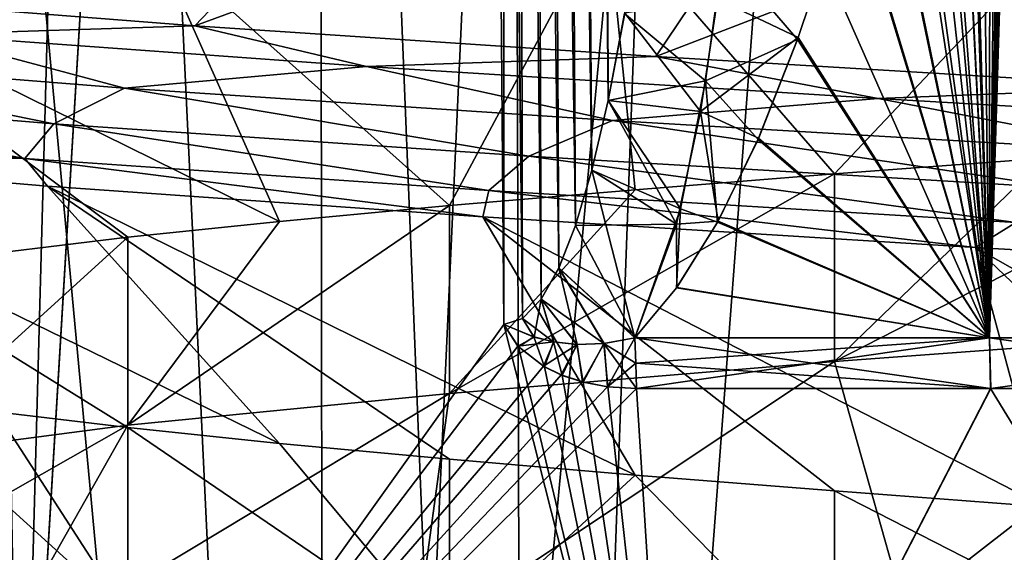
# Model space of a CAD drawing. Header units: millimetres. Extents: x -147 to 182, y -41 to 41.
# Tile 121 of 256: x -1.336 to -0.561, y 28.051 to 28.471. Entities that reach past the tile are written whole.
import ezdxf

# ---------------------------------------------------------------- set-up
doc = ezdxf.new("R2010")
doc.units = ezdxf.units.MM
doc.header["$LTSCALE"] = 51.403556
for name, color, linetype in [('157', 7, 'CONTINUOUS'), ('158', 7, 'CONTINUOUS'), ('159', 7, 'CONTINUOUS'), ('164', 7, 'CONTINUOUS'), ('166', 7, 'CONTINUOUS'), ('167', 7, 'CONTINUOUS'), ('168', 7, 'CONTINUOUS'), ('171', 7, 'CONTINUOUS'), ('172', 7, 'CONTINUOUS'), ('187', 7, 'CONTINUOUS'), ('188', 7, 'CONTINUOUS'), ('198', 7, 'CONTINUOUS'), ('203', 7, 'CONTINUOUS'), ('209', 7, 'CONTINUOUS'), ('219', 7, 'CONTINUOUS'), ('254', 7, 'CONTINUOUS'), ('257', 7, 'CONTINUOUS'), ('258', 7, 'CONTINUOUS'), ('261', 7, 'CONTINUOUS'), ('271', 7, 'CONTINUOUS'), ('278', 7, 'CONTINUOUS')]:
    doc.layers.add(name, color=color, linetype=linetype)

msp = doc.modelspace()

# ---------------------------------------------------------------- linework, layer by layer
at = {"layer": '157', "color": 7, "linetype": 'CONTINUOUS'}
for points in [[(-1.50476, 28.49, -1.25746), (-1.19809, 28.46578, -1.55245), (-0.99765, 28.67598, -1.25088), (-1.50476, 28.49, -1.25746)], [(-0.99765, 28.67598, -1.25088), (-1.19809, 28.46578, -1.55245), (-0.69426, 28.65098, -1.44153), (-0.99765, 28.67598, -1.25088)], [(-1.19809, 28.46578, -1.55245), (-0.83501, 28.44155, -1.77434), (-0.69426, 28.65098, -1.44153), (-1.19809, 28.46578, -1.55245)], [(-0.69426, 28.65098, -1.44153), (-0.83501, 28.44155, -1.77434), (-0.35607, 28.62598, -1.55988), (-0.69426, 28.65098, -1.44153)], [(-0.83501, 28.44155, -1.77434), (-0.43261, 28.41733, -1.91269), (-0.35607, 28.62598, -1.55988), (-0.83501, 28.44155, -1.77434)], [(-0.35599, 28.22598, 1.55989), (-0.63929, 28.00555, 1.85387), (-0.69421, 28.20097, 1.44155), (-0.35599, 28.22598, 1.55989)], [(-0.22435, 28.02978, 1.94812), (-0.63929, 28.00555, 1.85387), (-0.35599, 28.22598, 1.55989), (-0.22435, 28.02978, 1.94812)], [(-0.63929, 28.00555, 1.85387), (-1.02414, 27.98133, 1.67232), (-0.69421, 28.20097, 1.44155), (-0.63929, 28.00555, 1.85387)], [(-0.69421, 28.20097, 1.44155), (-1.02414, 27.98133, 1.67232), (-0.9976, 28.17597, 1.25092), (-0.69421, 28.20097, 1.44155)], [(-1.02414, 27.98133, 1.67232), (-1.36076, 27.95711, 1.41204), (-0.9976, 28.17597, 1.25092), (-1.02414, 27.98133, 1.67232)], [(-0.9976, 28.17597, 1.25092), (-1.36076, 27.95711, 1.41204), (-1.25093, 28.15097, 0.99759), (-0.9976, 28.17597, 1.25092)], [(-1.36076, 27.95711, 1.41204), (-1.63332, 27.93289, 1.08527), (-1.25093, 28.15097, 0.99759), (-1.36076, 27.95711, 1.41204)], [(-1.25093, 28.15097, 0.99759), (-1.63332, 27.93289, 1.08527), (-1.44155, 28.12597, 0.69421), (-1.25093, 28.15097, 0.99759)]]:
    msp.add_3dface(points, dxfattribs=at)
at = {"layer": '158', "color": 7, "linetype": 'CONTINUOUS'}
for points in [[(-0.4766, 28.5801, 1.9022), (-0.69426, 28.34902, 1.44153), (-0.87352, 28.55602, 1.7557), (-0.4766, 28.5801, 1.9022)], [(-0.52842, 28.36153, 1.51022), (-0.69426, 28.34902, 1.44153), (-0.4766, 28.5801, 1.9022), (-0.52842, 28.36153, 1.51022)], [(-0.87352, 28.55602, 1.7557), (-0.99765, 28.32402, 1.25088), (-1.22978, 28.53193, 1.52747), (-0.87352, 28.55602, 1.7557)], [(-0.85128, 28.33652, 1.35474), (-0.99765, 28.32402, 1.25088), (-0.87352, 28.55602, 1.7557), (-0.85128, 28.33652, 1.35474)], [(-0.69426, 28.34902, 1.44153), (-0.85128, 28.33652, 1.35474), (-0.87352, 28.55602, 1.7557), (-0.69426, 28.34902, 1.44153)], [(-1.22978, 28.53193, 1.52747), (-1.13136, 28.31153, 1.13138), (-1.52879, 28.50785, 1.22814), (-1.22978, 28.53193, 1.52747)], [(-0.99765, 28.32402, 1.25088), (-1.13136, 28.31153, 1.13138), (-1.22978, 28.53193, 1.52747), (-0.99765, 28.32402, 1.25088)], [(-1.25097, 28.29902, 0.99754), (-1.35476, 28.28653, 0.85125), (-1.52879, 28.50785, 1.22814), (-1.25097, 28.29902, 0.99754)], [(-1.13136, 28.31153, 1.13138), (-1.25097, 28.29902, 0.99754), (-1.52879, 28.50785, 1.22814), (-1.13136, 28.31153, 1.13138)], [(-1.25097, 28.14903, -0.99754), (-1.13136, 28.13653, -1.13138), (-1.59571, 28.36335, -1.13984), (-1.25097, 28.14903, -0.99754)], [(-1.59571, 28.36335, -1.13984), (-1.13136, 28.13653, -1.13138), (-1.31408, 28.33926, -1.45558), (-1.59571, 28.36335, -1.13984)], [(-1.35476, 28.16153, -0.85125), (-1.25097, 28.14903, -0.99754), (-1.59571, 28.36335, -1.13984), (-1.35476, 28.16153, -0.85125)], [(-0.99765, 28.12403, -1.25088), (-0.85128, 28.11153, -1.35474), (-1.31408, 28.33926, -1.45558), (-0.99765, 28.12403, -1.25088)], [(-1.31408, 28.33926, -1.45558), (-0.85128, 28.11153, -1.35474), (-0.97128, 28.31518, -1.70357), (-1.31408, 28.33926, -1.45558)], [(-1.13136, 28.13653, -1.13138), (-0.99765, 28.12403, -1.25088), (-1.31408, 28.33926, -1.45558), (-1.13136, 28.13653, -1.13138)], [(-0.69426, 28.09903, -1.44153), (-0.52842, 28.08652, -1.51022), (-0.97128, 28.31518, -1.70357), (-0.69426, 28.09903, -1.44153)], [(-0.97128, 28.31518, -1.70357), (-0.52842, 28.08652, -1.51022), (-0.58326, 28.2911, -1.87225), (-0.97128, 28.31518, -1.70357)], [(-0.85128, 28.11153, -1.35474), (-0.69426, 28.09903, -1.44153), (-0.97128, 28.31518, -1.70357), (-0.85128, 28.11153, -1.35474)], [(-0.35607, 28.07403, -1.55988), (-0.17918, 28.06153, -1.58994), (-0.58326, 28.2911, -1.87225), (-0.35607, 28.07403, -1.55988)], [(-0.58326, 28.2911, -1.87225), (-0.17918, 28.06153, -1.58994), (-0.1681, 28.26701, -1.95378), (-0.58326, 28.2911, -1.87225)], [(-0.52842, 28.08652, -1.51022), (-0.35607, 28.07403, -1.55988), (-0.58326, 28.2911, -1.87225), (-0.52842, 28.08652, -1.51022)]]:
    msp.add_3dface(points, dxfattribs=at)
at = {"layer": '159', "color": 7, "linetype": 'CONTINUOUS'}
for points in [[(-1.19809, 28.46578, -1.55245), (-1.50476, 28.49, -1.25746), (-1.41177, 28.45881, -1.39528), (-1.19809, 28.46578, -1.55245)], [(-1.06288, 28.43361, -1.67636), (-1.19809, 28.46578, -1.55245), (-1.41177, 28.45881, -1.39528), (-1.06288, 28.43361, -1.67636)], [(-0.83501, 28.44155, -1.77434), (-1.19809, 28.46578, -1.55245), (-1.06288, 28.43361, -1.67636), (-0.83501, 28.44155, -1.77434)], [(-1.25363, 28.4166, -1.55604), (-1.41177, 28.45881, -1.39528), (-1.57305, 28.44201, -1.23223), (-1.25363, 28.4166, -1.55604)], [(-1.06288, 28.43361, -1.67636), (-1.41177, 28.45881, -1.39528), (-1.25363, 28.4166, -1.55604), (-1.06288, 28.43361, -1.67636)], [(-1.30927, 28.38846, -1.5095), (-1.57305, 28.44201, -1.23223), (-1.61599, 28.41381, -1.1753), (-1.30927, 28.38846, -1.5095)], [(-1.25363, 28.4166, -1.55604), (-1.57305, 28.44201, -1.23223), (-1.30927, 28.38846, -1.5095), (-1.25363, 28.4166, -1.55604)], [(-0.65983, 28.40841, -1.87203), (-0.83501, 28.44155, -1.77434), (-1.06288, 28.43361, -1.67636), (-0.65983, 28.40841, -1.87203)], [(-0.43261, 28.41733, -1.91269), (-0.83501, 28.44155, -1.77434), (-0.65983, 28.40841, -1.87203), (-0.43261, 28.41733, -1.91269)], [(-0.86926, 28.39118, -1.79923), (-1.06288, 28.43361, -1.67636), (-1.25363, 28.4166, -1.55604), (-0.86926, 28.39118, -1.79923)], [(-0.65983, 28.40841, -1.87203), (-1.06288, 28.43361, -1.67636), (-0.86926, 28.39118, -1.79923), (-0.65983, 28.40841, -1.87203)], [(-0.93507, 28.36312, -1.7659), (-1.25363, 28.4166, -1.55604), (-1.30927, 28.38846, -1.5095), (-0.93507, 28.36312, -1.7659)], [(-0.86926, 28.39118, -1.79923), (-1.25363, 28.4166, -1.55604), (-0.93507, 28.36312, -1.7659), (-0.86926, 28.39118, -1.79923)], [(-0.22317, 28.38321, -1.97233), (-0.43261, 28.41733, -1.91269), (-0.65983, 28.40841, -1.87203), (-0.22317, 28.38321, -1.97233)], [(-1.33214, 28.36123, -1.47141), (-1.61599, 28.41381, -1.1753), (-1.62928, 28.38654, -1.13362), (-1.33214, 28.36123, -1.47141)], [(-1.30927, 28.38846, -1.5095), (-1.61599, 28.41381, -1.1753), (-1.33214, 28.36123, -1.47141), (-1.30927, 28.38846, -1.5095)], [(-0.43986, 28.36577, -1.9492), (-0.65983, 28.40841, -1.87203), (-0.86926, 28.39118, -1.79923), (-0.43986, 28.36577, -1.9492)], [(-0.22317, 28.38321, -1.97233), (-0.65983, 28.40841, -1.87203), (-0.43986, 28.36577, -1.9492), (-0.22317, 28.38321, -1.97233)], [(-1.59571, 28.36335, -1.13984), (-1.33214, 28.36123, -1.47141), (-1.62928, 28.38654, -1.13362), (-1.59571, 28.36335, -1.13984)], [(-0.96657, 28.33593, -1.73361), (-1.30927, 28.38846, -1.5095), (-1.33214, 28.36123, -1.47141), (-0.96657, 28.33593, -1.73361)], [(-0.93507, 28.36312, -1.7659), (-1.30927, 28.38846, -1.5095), (-0.96657, 28.33593, -1.73361), (-0.93507, 28.36312, -1.7659)], [(-0.51268, 28.33777, -1.9313), (-0.86926, 28.39118, -1.79923), (-0.93507, 28.36312, -1.7659), (-0.51268, 28.33777, -1.9313)], [(-0.43986, 28.36577, -1.9492), (-0.86926, 28.39118, -1.79923), (-0.51268, 28.33777, -1.9313), (-0.43986, 28.36577, -1.9492)], [(-1.59571, 28.36335, -1.13984), (-1.31408, 28.33926, -1.45558), (-1.33214, 28.36123, -1.47141), (-1.59571, 28.36335, -1.13984)], [(-0.55135, 28.31062, -1.90674), (-0.93507, 28.36312, -1.7659), (-0.96657, 28.33593, -1.73361), (-0.55135, 28.31062, -1.90674)], [(-0.51268, 28.33777, -1.9313), (-0.93507, 28.36312, -1.7659), (-0.55135, 28.31062, -1.90674), (-0.51268, 28.33777, -1.9313)], [(-1.31408, 28.33926, -1.45558), (-0.97128, 28.31518, -1.70357), (-1.33214, 28.36123, -1.47141), (-1.31408, 28.33926, -1.45558)], [(-0.97128, 28.31518, -1.70357), (-0.96657, 28.33593, -1.73361), (-1.33214, 28.36123, -1.47141), (-0.97128, 28.31518, -1.70357)], [(-0.97128, 28.31518, -1.70357), (-0.58326, 28.2911, -1.87225), (-0.96657, 28.33593, -1.73361), (-0.97128, 28.31518, -1.70357)], [(-0.58326, 28.2911, -1.87225), (-0.55135, 28.31062, -1.90674), (-0.96657, 28.33593, -1.73361), (-0.58326, 28.2911, -1.87225)], [(-0.58326, 28.2911, -1.87225), (-0.1681, 28.26701, -1.95378), (-0.55135, 28.31062, -1.90674), (-0.58326, 28.2911, -1.87225)]]:
    msp.add_3dface(points, dxfattribs=at)
at = {"layer": '164', "color": 7, "linetype": 'CONTINUOUS'}
for points in [[(0, 38.56237, -5.20259), (-0.28738, 28.2197, -2.99041), (-0.5733, 38.56237, -5.17091), (0, 38.56237, -5.20259)], [(-0.5733, 38.56237, -5.17091), (-0.28738, 28.2197, -2.99041), (-0.54072, 34.30887, -4.26433), (-0.5733, 38.56237, -5.17091)], [(-0.28738, 28.2197, -2.99041), (-0.57212, 28.2197, -2.94921), (-0.52202, 29.86658, -3.31337), (-0.28738, 28.2197, -2.99041)], [(-0.52202, 29.86658, -3.31337), (-0.57212, 28.2197, -2.94921), (-0.52552, 29.7866, -3.29561), (-0.52202, 29.86658, -3.31337)], [(-0.52552, 29.7866, -3.29561), (-0.57212, 28.2197, -2.94921), (-0.53113, 29.67949, -3.27164), (-0.52552, 29.7866, -3.29561)], [(-0.53113, 29.67949, -3.27164), (-0.57212, 28.2197, -2.94921), (-0.53331, 29.6431, -3.26345), (-0.53113, 29.67949, -3.27164)], [(-0.53331, 29.6431, -3.26345), (-0.57212, 28.2197, -2.94921), (-0.53757, 29.57804, -3.24874), (-0.53331, 29.6431, -3.26345)], [(-0.53757, 29.57804, -3.24874), (-0.57212, 28.2197, -2.94921), (-0.54467, 29.48178, -3.2268), (-0.53757, 29.57804, -3.24874)], [(-0.54467, 29.48178, -3.2268), (-0.57212, 28.2197, -2.94921), (-0.55242, 29.39063, -3.20583), (-0.54467, 29.48178, -3.2268)], [(-0.55242, 29.39063, -3.20583), (-0.57212, 28.2197, -2.94921), (-0.56071, 29.30419, -3.18574), (-0.55242, 29.39063, -3.20583)], [(-0.56071, 29.30419, -3.18574), (-0.57212, 28.2197, -2.94921), (-0.57177, 29.20257, -3.16182), (-0.56071, 29.30419, -3.18574)], [(-0.57177, 29.20257, -3.16182), (-0.57212, 28.2197, -2.94921), (-0.5835, 29.1077, -3.13917), (-0.57177, 29.20257, -3.16182)], [(-0.5835, 29.1077, -3.13917), (-0.57212, 28.2197, -2.94921), (-0.5958, 29.01909, -3.11769), (-0.5835, 29.1077, -3.13917)], [(-0.5958, 29.01909, -3.11769), (-0.57212, 28.2197, -2.94921), (-0.59909, 28.99703, -3.11228), (-0.5958, 29.01909, -3.11769)], [(-0.59909, 28.99703, -3.11228), (-0.57212, 28.2197, -2.94921), (-0.60861, 28.93647, -3.09731), (-0.59909, 28.99703, -3.11228)], [(-0.60861, 28.93647, -3.09731), (-0.57212, 28.2197, -2.94921), (-0.62637, 28.83504, -3.07177), (-0.60861, 28.93647, -3.09731)], [(-0.62637, 28.83504, -3.07177), (-0.57212, 28.2197, -2.94921), (-0.64479, 28.7429, -3.04794), (-0.62637, 28.83504, -3.07177)], [(-0.64479, 28.7429, -3.04794), (-0.57212, 28.2197, -2.94921), (-0.66378, 28.65938, -3.02569), (-0.64479, 28.7429, -3.04794)], [(-0.66378, 28.65938, -3.02569), (-0.57212, 28.2197, -2.94921), (-0.68326, 28.58391, -3.0049), (-0.66378, 28.65938, -3.02569)], [(-0.68326, 28.58391, -3.0049), (-0.57212, 28.2197, -2.94921), (-0.70308, 28.51623, -2.98555), (-0.68326, 28.58391, -3.0049)], [(-0.70308, 28.51623, -2.98555), (-0.57212, 28.2197, -2.94921), (-0.72345, 28.45507, -2.9673), (-0.70308, 28.51623, -2.98555)], [(-0.72345, 28.45507, -2.9673), (-0.57212, 28.2197, -2.94921), (-0.75454, 28.37613, -2.94223), (-0.72345, 28.45507, -2.9673)], [(-0.75454, 28.37613, -2.94223), (-0.57212, 28.2197, -2.94921), (-0.78635, 28.31106, -2.91956), (-0.75454, 28.37613, -2.94223)], [(-0.78635, 28.31106, -2.91956), (-0.57212, 28.2197, -2.94921), (-0.81879, 28.25909, -2.89915), (-0.78635, 28.31106, -2.91956)], [(-0.81879, 28.25909, -2.89915), (-0.57212, 28.2197, -2.94921), (-0.85162, 28.2197, -2.88095), (-0.81879, 28.25909, -2.89915)]]:
    msp.add_3dface(points, dxfattribs=at)
at = {"layer": '166', "color": 7, "linetype": 'CONTINUOUS'}
for points in [[(-0.28738, 28.2197, 2.99041), (0, 28.2197, 3.00419), (-0.5733, 38.56237, 5.17091), (-0.28738, 28.2197, 2.99041)], [(-0.5733, 38.56237, 5.17091), (0, 28.2197, 3.00419), (0, 38.56237, 5.20259), (-0.5733, 38.56237, 5.17091)], [(-0.54076, 34.31452, 4.26554), (-0.28738, 28.2197, 2.99041), (-0.5733, 38.56237, 5.17091), (-0.54076, 34.31452, 4.26554)], [(-0.56915, 29.22554, 3.16725), (-0.28738, 28.2197, 2.99041), (-0.56039, 29.3073, 3.18646), (-0.56915, 29.22554, 3.16725)], [(-0.57833, 29.14801, 3.14884), (-0.28738, 28.2197, 2.99041), (-0.56915, 29.22554, 3.16725), (-0.57833, 29.14801, 3.14884)], [(-0.58792, 29.07468, 3.1312), (-0.28738, 28.2197, 2.99041), (-0.57833, 29.14801, 3.14884), (-0.58792, 29.07468, 3.1312)], [(-0.59785, 29.00519, 3.11428), (-0.28738, 28.2197, 2.99041), (-0.58792, 29.07468, 3.1312), (-0.59785, 29.00519, 3.11428)], [(-0.59906, 28.99715, 3.11231), (-0.28738, 28.2197, 2.99041), (-0.59785, 29.00519, 3.11428), (-0.59906, 28.99715, 3.11231)], [(-0.60812, 28.93954, 3.09807), (-0.57213, 28.2197, 2.94921), (-0.59906, 28.99715, 3.11231), (-0.60812, 28.93954, 3.09807)], [(-0.57213, 28.2197, 2.94921), (-0.28738, 28.2197, 2.99041), (-0.59906, 28.99715, 3.11231), (-0.57213, 28.2197, 2.94921)], [(-0.62133, 28.86241, 3.07873), (-0.57213, 28.2197, 2.94921), (-0.60812, 28.93954, 3.09807), (-0.62133, 28.86241, 3.07873)], [(-0.63495, 28.79062, 3.06037), (-0.57213, 28.2197, 2.94921), (-0.62133, 28.86241, 3.07873), (-0.63495, 28.79062, 3.06037)], [(-0.64892, 28.72384, 3.04292), (-0.57213, 28.2197, 2.94921), (-0.63495, 28.79062, 3.06037), (-0.64892, 28.72384, 3.04292)], [(-0.66319, 28.66178, 3.02634), (-0.57213, 28.2197, 2.94921), (-0.64892, 28.72384, 3.04292), (-0.66319, 28.66178, 3.02634)], [(-0.68266, 28.58606, 3.00551), (-0.57213, 28.2197, 2.94921), (-0.66319, 28.66178, 3.02634), (-0.68266, 28.58606, 3.00551)], [(-0.70308, 28.5162, 2.98554), (-0.57213, 28.2197, 2.94921), (-0.68266, 28.58606, 3.00551), (-0.70308, 28.5162, 2.98554)], [(-0.72288, 28.45668, 2.96779), (-0.57213, 28.2197, 2.94921), (-0.70308, 28.5162, 2.98554), (-0.72288, 28.45668, 2.96779)], [(-0.75404, 28.37726, 2.9426), (-0.57213, 28.2197, 2.94921), (-0.72288, 28.45668, 2.96779), (-0.75404, 28.37726, 2.9426)], [(-0.78596, 28.31176, 2.91982), (-0.57213, 28.2197, 2.94921), (-0.75404, 28.37726, 2.9426), (-0.78596, 28.31176, 2.91982)], [(-0.81857, 28.2594, 2.89928), (-0.57213, 28.2197, 2.94921), (-0.78596, 28.31176, 2.91982), (-0.81857, 28.2594, 2.89928)], [(-0.85162, 28.2197, 2.88095), (-0.57213, 28.2197, 2.94921), (-0.81857, 28.2594, 2.89928), (-0.85162, 28.2197, 2.88095)]]:
    msp.add_3dface(points, dxfattribs=at)
at = {"layer": '167', "color": 7, "linetype": 'CONTINUOUS'}
for points in [[(-0.9382, 26.09738, 5.92357), (-1.8533, 26.09738, 5.70387), (-0.96932, 38.50262, 5.80883), (-0.9382, 26.09738, 5.92357)], [(-0.96932, 38.50262, 5.80883), (-1.8533, 26.09738, 5.70387), (-1.4457, 38.50262, 5.70894), (-0.96932, 38.50262, 5.80883)], [(-0.48632, 38.50262, 5.86903), (-0.9382, 26.09738, 5.92357), (-0.96932, 38.50262, 5.80883), (-0.48632, 38.50262, 5.86903)], [(0, 26.09738, 5.9974), (-0.9382, 26.09738, 5.92357), (0, 38.50262, 5.88915), (0, 26.09738, 5.9974)], [(0, 38.50262, 5.88915), (-0.9382, 26.09738, 5.92357), (-0.48632, 38.50262, 5.86903), (0, 38.50262, 5.88915)]]:
    msp.add_3dface(points, dxfattribs=at)
at = {"layer": '168', "color": 7, "linetype": 'CONTINUOUS'}
for points in [[(-1.8533, 26.09738, -5.70387), (-0.9382, 26.09738, -5.92357), (-1.4457, 38.50262, -5.70894), (-1.8533, 26.09738, -5.70387)], [(-1.4457, 38.50262, -5.70894), (-0.9382, 26.09738, -5.92357), (-0.96932, 38.50262, -5.80883), (-1.4457, 38.50262, -5.70894)], [(-0.96932, 38.50262, -5.80883), (-0.9382, 26.09738, -5.92357), (-0.48632, 38.50262, -5.86903), (-0.96932, 38.50262, -5.80883)], [(-0.9382, 26.09738, -5.92357), (0, 26.09738, -5.9974), (-0.48632, 38.50262, -5.86903), (-0.9382, 26.09738, -5.92357)]]:
    msp.add_3dface(points, dxfattribs=at)
at = {"layer": '171', "color": 7, "linetype": 'CONTINUOUS'}
for points in [[(-1.65898, 38.00262, 6.91014), (-2.19603, 38.00262, 6.75867), (-1.09545, 26.09738, 6.91638), (-1.65898, 38.00262, 6.91014)], [(-1.09545, 26.09738, 6.91638), (-2.19603, 38.00262, 6.75867), (-2.16392, 26.09738, 6.65986), (-1.09545, 26.09738, 6.91638)], [(-1.1117, 38.00262, 7.019), (-1.65898, 38.00262, 6.91014), (-1.09545, 26.09738, 6.91638), (-1.1117, 38.00262, 7.019)], [(-0.55757, 38.00262, 7.08458), (-1.1117, 38.00262, 7.019), (0, 26.09738, 7.0026), (-0.55757, 38.00262, 7.08458)], [(0, 26.09738, 7.0026), (-1.1117, 38.00262, 7.019), (-1.09545, 26.09738, 6.91638), (0, 26.09738, 7.0026)]]:
    msp.add_3dface(points, dxfattribs=at)
at = {"layer": '172', "color": 7, "linetype": 'CONTINUOUS'}
for points in [[(-1.65898, 38.00262, -6.91014), (-1.1117, 38.00262, -7.019), (-2.16392, 26.09738, -6.65986), (-1.65898, 38.00262, -6.91014)], [(-2.16392, 26.09738, -6.65986), (-1.1117, 38.00262, -7.019), (-1.09545, 26.09738, -6.91638), (-2.16392, 26.09738, -6.65986)], [(-1.1117, 38.00262, -7.019), (-0.55757, 38.00262, -7.08458), (-1.09545, 26.09738, -6.91638), (-1.1117, 38.00262, -7.019)], [(-0.55757, 38.00262, -7.08458), (0, 38.00262, -7.10649), (-1.09545, 26.09738, -6.91638), (-0.55757, 38.00262, -7.08458)], [(-1.09545, 26.09738, -6.91638), (0, 38.00262, -7.10649), (0, 26.09738, -7.0026), (-1.09545, 26.09738, -6.91638)]]:
    msp.add_3dface(points, dxfattribs=at)
at = {"layer": '187', "color": 7, "linetype": 'CONTINUOUS'}
for points in [[(-1.80526, 27.69738, 2.39055), (-1.33526, 27.69738, 2.68156), (-1.53512, 38.50262, 2.68159), (-1.80526, 27.69738, 2.39055)], [(-1.53512, 38.50262, 2.68159), (-1.33526, 27.69738, 2.68156), (-1.03902, 38.50262, 2.90998), (-1.53512, 38.50262, 2.68159)], [(-1.03902, 38.50262, 2.90998), (-1.33526, 27.69738, 2.68156), (-0.99663, 33.33722, 2.8771), (-1.03902, 38.50262, 2.90998)], [(-0.99663, 33.33722, 2.8771), (-1.33526, 27.69738, 2.68156), (-0.95479, 28.23021, 2.84429), (-0.99663, 33.33722, 2.8771)], [(-1.33526, 27.69738, 2.68156), (-0.81979, 27.69738, 2.88126), (-0.95479, 28.23021, 2.84429), (-1.33526, 27.69738, 2.68156)], [(-0.95479, 28.23021, 2.84429), (-0.81979, 27.69738, 2.88126), (-0.94328, 28.21264, 2.84796), (-0.95479, 28.23021, 2.84429)], [(-0.94328, 28.21264, 2.84796), (-0.81979, 27.69738, 2.88126), (-0.92283, 28.19685, 2.85451), (-0.94328, 28.21264, 2.84796)], [(-0.92283, 28.19685, 2.85451), (-0.81979, 27.69738, 2.88126), (-0.90887, 28.19017, 2.85892), (-0.92283, 28.19685, 2.85451)], [(-0.90887, 28.19017, 2.85892), (-0.81979, 27.69738, 2.88126), (-0.89223, 28.1848, 2.86411), (-0.90887, 28.19017, 2.85892)], [(-0.89223, 28.1848, 2.86411), (-0.81979, 27.69738, 2.88126), (-0.87278, 28.18119, 2.87007), (-0.89223, 28.1848, 2.86411)], [(-0.87278, 28.18119, 2.87007), (-0.81979, 27.69738, 2.88126), (-0.85039, 28.17986, 2.87677), (-0.87278, 28.18119, 2.87007)], [(-0.85039, 28.17986, 2.87677), (-0.81979, 27.69738, 2.88126), (-0.5713, 28.17986, 2.94492), (-0.85039, 28.17986, 2.87677)], [(-0.81979, 27.69738, 2.88126), (-0.2764, 27.69738, 2.98283), (-0.5713, 28.17986, 2.94492), (-0.81979, 27.69738, 2.88126)], [(-0.5713, 28.17986, 2.94492), (-0.2764, 27.69738, 2.98283), (-0.28696, 28.17986, 2.98607), (-0.5713, 28.17986, 2.94492)]]:
    msp.add_3dface(points, dxfattribs=at)
at = {"layer": '188', "color": 7, "linetype": 'CONTINUOUS'}
for points in [[(-1.33526, 27.69738, -2.68156), (-1.80526, 27.69738, -2.39055), (-1.53512, 38.50262, -2.68159), (-1.33526, 27.69738, -2.68156)], [(-1.03902, 38.50262, -2.90998), (-1.33526, 27.69738, -2.68156), (-1.53512, 38.50262, -2.68159), (-1.03902, 38.50262, -2.90998)], [(-0.99663, 33.33724, -2.8771), (-1.33526, 27.69738, -2.68156), (-1.03902, 38.50262, -2.90998), (-0.99663, 33.33724, -2.8771)], [(-0.95479, 28.23021, -2.84429), (-1.33526, 27.69738, -2.68156), (-0.99663, 33.33724, -2.8771), (-0.95479, 28.23021, -2.84429)], [(-0.94385, 28.21326, -2.84778), (-1.33526, 27.69738, -2.68156), (-0.95479, 28.23021, -2.84429), (-0.94385, 28.21326, -2.84778)], [(-0.9236, 28.19729, -2.85426), (-1.33526, 27.69738, -2.68156), (-0.94385, 28.21326, -2.84778), (-0.9236, 28.19729, -2.85426)], [(-0.90964, 28.19048, -2.85868), (-1.33526, 27.69738, -2.68156), (-0.9236, 28.19729, -2.85426), (-0.90964, 28.19048, -2.85868)], [(-0.89291, 28.18496, -2.8639), (-1.33526, 27.69738, -2.68156), (-0.90964, 28.19048, -2.85868), (-0.89291, 28.18496, -2.8639)], [(-0.87321, 28.18123, -2.86994), (-1.33526, 27.69738, -2.68156), (-0.89291, 28.18496, -2.8639), (-0.87321, 28.18123, -2.86994)], [(-0.85038, 28.17986, -2.87677), (-1.33526, 27.69738, -2.68156), (-0.87321, 28.18123, -2.86994), (-0.85038, 28.17986, -2.87677)], [(-0.81979, 27.69738, -2.88126), (-1.33526, 27.69738, -2.68156), (-0.85038, 28.17986, -2.87677), (-0.81979, 27.69738, -2.88126)], [(-0.57129, 28.17986, -2.94492), (-0.81979, 27.69738, -2.88126), (-0.85038, 28.17986, -2.87677), (-0.57129, 28.17986, -2.94492)], [(-0.2764, 27.69738, -2.98283), (-0.81979, 27.69738, -2.88126), (-0.28696, 28.17986, -2.98607), (-0.2764, 27.69738, -2.98283)], [(-0.28696, 28.17986, -2.98607), (-0.81979, 27.69738, -2.88126), (-0.57129, 28.17986, -2.94492), (-0.28696, 28.17986, -2.98607)]]:
    msp.add_3dface(points, dxfattribs=at)
at = {"layer": '198', "color": 7, "linetype": 'CONTINUOUS'}
for points in [[(-0.95479, 28.23021, -2.84429), (-0.99663, 33.33724, -2.8771), (-0.95837, 38.50305, -2.95367), (-0.95479, 28.23021, -2.84429)], [(-0.95837, 38.50305, -2.95367), (-0.89464, 38.5032, -3.01976), (-0.87256, 28.4068, -2.88922), (-0.95837, 38.50305, -2.95367)], [(-0.95479, 28.23021, -2.84429), (-0.95837, 38.50305, -2.95367), (-0.9401, 28.23503, -2.84969), (-0.95479, 28.23021, -2.84429)], [(-0.9401, 28.23503, -2.84969), (-0.95837, 38.50305, -2.95367), (-0.92528, 28.25036, -2.85617), (-0.9401, 28.23503, -2.84969)], [(-0.92528, 28.25036, -2.85617), (-0.95837, 38.50305, -2.95367), (-0.91149, 28.2749, -2.8632), (-0.92528, 28.25036, -2.85617)], [(-0.91149, 28.2749, -2.8632), (-0.95837, 38.50305, -2.95367), (-0.89833, 28.30843, -2.8709), (-0.91149, 28.2749, -2.8632)], [(-0.89833, 28.30843, -2.8709), (-0.95837, 38.50305, -2.95367), (-0.88543, 28.35185, -2.87949), (-0.89833, 28.30843, -2.8709)], [(-0.88543, 28.35185, -2.87949), (-0.95837, 38.50305, -2.95367), (-0.87256, 28.4068, -2.88922), (-0.88543, 28.35185, -2.87949)], [(-0.87256, 28.4068, -2.88922), (-0.89464, 38.5032, -3.01976), (-0.85962, 28.47549, -2.90037), (-0.87256, 28.4068, -2.88922)]]:
    msp.add_3dface(points, dxfattribs=at)
at = {"layer": '203', "color": 7, "linetype": 'CONTINUOUS'}
for points in [[(-0.95852, 38.50305, 2.95356), (-1.03902, 38.50262, 2.90998), (-0.88541, 28.35192, 2.87951), (-0.95852, 38.50305, 2.95356)], [(-1.03902, 38.50262, 2.90998), (-0.99663, 33.33722, 2.8771), (-0.94017, 28.23498, 2.84966), (-1.03902, 38.50262, 2.90998)], [(-0.88541, 28.35192, 2.87951), (-1.03902, 38.50262, 2.90998), (-0.89834, 28.30839, 2.87089), (-0.88541, 28.35192, 2.87951)], [(-0.89834, 28.30839, 2.87089), (-1.03902, 38.50262, 2.90998), (-0.91154, 28.2748, 2.86317), (-0.89834, 28.30839, 2.87089)], [(-0.91154, 28.2748, 2.86317), (-1.03902, 38.50262, 2.90998), (-0.92536, 28.25024, 2.85613), (-0.91154, 28.2748, 2.86317)], [(-0.92536, 28.25024, 2.85613), (-1.03902, 38.50262, 2.90998), (-0.94017, 28.23498, 2.84966), (-0.92536, 28.25024, 2.85613)], [(-0.85957, 28.47578, 2.90041), (-0.95852, 38.50305, 2.95356), (-0.87253, 28.40698, 2.88925), (-0.85957, 28.47578, 2.90041)], [(-0.87253, 28.40698, 2.88925), (-0.95852, 38.50305, 2.95356), (-0.88541, 28.35192, 2.87951), (-0.87253, 28.40698, 2.88925)], [(-0.99663, 33.33722, 2.8771), (-0.95479, 28.23021, 2.84429), (-0.94017, 28.23498, 2.84966), (-0.99663, 33.33722, 2.8771)]]:
    msp.add_3dface(points, dxfattribs=at)
at = {"layer": '209', "color": 7, "linetype": 'CONTINUOUS'}
for points in [[(-0.72288, 28.45668, 2.96779), (-0.70308, 28.5162, 2.98554), (-0.7865, 28.48698, 2.94967), (-0.72288, 28.45668, 2.96779)], [(-0.7865, 28.48698, 2.94967), (-0.85957, 28.47578, 2.90041), (-0.79985, 28.3981, 2.93073), (-0.7865, 28.48698, 2.94967)], [(-0.72288, 28.45668, 2.96779), (-0.7865, 28.48698, 2.94967), (-0.79985, 28.3981, 2.93073), (-0.72288, 28.45668, 2.96779)], [(-0.85957, 28.47578, 2.90041), (-0.87253, 28.40698, 2.88925), (-0.79985, 28.3981, 2.93073), (-0.85957, 28.47578, 2.90041)], [(-0.75404, 28.37726, 2.9426), (-0.72288, 28.45668, 2.96779), (-0.79985, 28.3981, 2.93073), (-0.75404, 28.37726, 2.9426)], [(-0.87253, 28.40698, 2.88925), (-0.88541, 28.35192, 2.87951), (-0.81873, 28.30927, 2.909), (-0.87253, 28.40698, 2.88925)], [(-0.79985, 28.3981, 2.93073), (-0.87253, 28.40698, 2.88925), (-0.81873, 28.30927, 2.909), (-0.79985, 28.3981, 2.93073)], [(-0.78596, 28.31176, 2.91982), (-0.79985, 28.3981, 2.93073), (-0.81873, 28.30927, 2.909), (-0.78596, 28.31176, 2.91982)], [(-0.78596, 28.31176, 2.91982), (-0.75404, 28.37726, 2.9426), (-0.79985, 28.3981, 2.93073), (-0.78596, 28.31176, 2.91982)], [(-0.88541, 28.35192, 2.87951), (-0.89834, 28.30839, 2.87089), (-0.81873, 28.30927, 2.909), (-0.88541, 28.35192, 2.87951)], [(-0.85162, 28.2197, 2.88095), (-0.89834, 28.30839, 2.87089), (-0.91154, 28.2748, 2.86317), (-0.85162, 28.2197, 2.88095)], [(-0.89834, 28.30839, 2.87089), (-0.85162, 28.2197, 2.88095), (-0.81873, 28.30927, 2.909), (-0.89834, 28.30839, 2.87089)], [(-0.85162, 28.2197, 2.88095), (-0.81857, 28.2594, 2.89928), (-0.81873, 28.30927, 2.909), (-0.85162, 28.2197, 2.88095)], [(-0.81857, 28.2594, 2.89928), (-0.78596, 28.31176, 2.91982), (-0.81873, 28.30927, 2.909), (-0.81857, 28.2594, 2.89928)], [(-0.91154, 28.2748, 2.86317), (-0.92536, 28.25024, 2.85613), (-0.87607, 28.21538, 2.87234), (-0.91154, 28.2748, 2.86317)], [(-0.85162, 28.2197, 2.88095), (-0.91154, 28.2748, 2.86317), (-0.87607, 28.21538, 2.87234), (-0.85162, 28.2197, 2.88095)], [(-0.92536, 28.25024, 2.85613), (-0.94017, 28.23498, 2.84966), (-0.91565, 28.21654, 2.85819), (-0.92536, 28.25024, 2.85613)], [(-0.87607, 28.21538, 2.87234), (-0.92536, 28.25024, 2.85613), (-0.89738, 28.21461, 2.86476), (-0.87607, 28.21538, 2.87234)], [(-0.89738, 28.21461, 2.86476), (-0.92536, 28.25024, 2.85613), (-0.91565, 28.21654, 2.85819), (-0.89738, 28.21461, 2.86476)], [(-0.94017, 28.23498, 2.84966), (-0.95479, 28.23021, 2.84429), (-0.9311, 28.22041, 2.85262), (-0.94017, 28.23498, 2.84966)], [(-0.91565, 28.21654, 2.85819), (-0.94017, 28.23498, 2.84966), (-0.9311, 28.22041, 2.85262), (-0.91565, 28.21654, 2.85819)]]:
    msp.add_3dface(points, dxfattribs=at)
at = {"layer": '219', "color": 7, "linetype": 'CONTINUOUS'}
for points in [[(-0.7958, 28.42233, -2.93611), (-0.85962, 28.47549, -2.90037), (-0.78203, 28.52336, -2.95689), (-0.7958, 28.42233, -2.93611)], [(-0.72345, 28.45507, -2.9673), (-0.7958, 28.42233, -2.93611), (-0.78203, 28.52336, -2.95689), (-0.72345, 28.45507, -2.9673)], [(-0.70308, 28.51623, -2.98555), (-0.72345, 28.45507, -2.9673), (-0.78203, 28.52336, -2.95689), (-0.70308, 28.51623, -2.98555)], [(-0.87256, 28.4068, -2.88922), (-0.85962, 28.47549, -2.90037), (-0.7958, 28.42233, -2.93611), (-0.87256, 28.4068, -2.88922)], [(-0.72345, 28.45507, -2.9673), (-0.75454, 28.37613, -2.94223), (-0.7958, 28.42233, -2.93611), (-0.72345, 28.45507, -2.9673)], [(-0.81566, 28.32138, -2.9122), (-0.87256, 28.4068, -2.88922), (-0.7958, 28.42233, -2.93611), (-0.81566, 28.32138, -2.9122)], [(-0.78635, 28.31106, -2.91956), (-0.81566, 28.32138, -2.9122), (-0.7958, 28.42233, -2.93611), (-0.78635, 28.31106, -2.91956)], [(-0.75454, 28.37613, -2.94223), (-0.78635, 28.31106, -2.91956), (-0.7958, 28.42233, -2.93611), (-0.75454, 28.37613, -2.94223)], [(-0.88543, 28.35185, -2.87949), (-0.87256, 28.4068, -2.88922), (-0.81566, 28.32138, -2.9122), (-0.88543, 28.35185, -2.87949)], [(-0.85162, 28.2197, -2.88095), (-0.89833, 28.30843, -2.8709), (-0.88543, 28.35185, -2.87949), (-0.85162, 28.2197, -2.88095)], [(-0.85162, 28.2197, -2.88095), (-0.88543, 28.35185, -2.87949), (-0.81566, 28.32138, -2.9122), (-0.85162, 28.2197, -2.88095)], [(-0.81879, 28.25909, -2.89915), (-0.85162, 28.2197, -2.88095), (-0.81566, 28.32138, -2.9122), (-0.81879, 28.25909, -2.89915)], [(-0.78635, 28.31106, -2.91956), (-0.81879, 28.25909, -2.89915), (-0.81566, 28.32138, -2.9122), (-0.78635, 28.31106, -2.91956)], [(-0.85162, 28.2197, -2.88095), (-0.91149, 28.2749, -2.8632), (-0.89833, 28.30843, -2.8709), (-0.85162, 28.2197, -2.88095)], [(-0.92528, 28.25036, -2.85617), (-0.91149, 28.2749, -2.8632), (-0.89701, 28.21459, -2.86489), (-0.92528, 28.25036, -2.85617)], [(-0.91149, 28.2749, -2.8632), (-0.85162, 28.2197, -2.88095), (-0.87581, 28.2154, -2.87243), (-0.91149, 28.2749, -2.8632)], [(-0.89701, 28.21459, -2.86489), (-0.91149, 28.2749, -2.8632), (-0.87581, 28.2154, -2.87243), (-0.89701, 28.21459, -2.86489)], [(-0.9401, 28.23503, -2.84969), (-0.92528, 28.25036, -2.85617), (-0.93084, 28.22035, -2.85271), (-0.9401, 28.23503, -2.84969)], [(-0.93084, 28.22035, -2.85271), (-0.92528, 28.25036, -2.85617), (-0.91529, 28.21649, -2.85832), (-0.93084, 28.22035, -2.85271)], [(-0.91529, 28.21649, -2.85832), (-0.92528, 28.25036, -2.85617), (-0.89701, 28.21459, -2.86489), (-0.91529, 28.21649, -2.85832)], [(-0.95479, 28.23021, -2.84429), (-0.9401, 28.23503, -2.84969), (-0.93084, 28.22035, -2.85271), (-0.95479, 28.23021, -2.84429)]]:
    msp.add_3dface(points, dxfattribs=at)
at = {"layer": '254', "color": 7, "linetype": 'CONTINUOUS'}
for points in [[(-0.57213, 28.2197, 2.94921), (-0.85162, 28.2197, 2.88095), (-0.5713, 28.17986, 2.94492), (-0.57213, 28.2197, 2.94921)], [(-0.5713, 28.17986, 2.94492), (-0.85162, 28.2197, 2.88095), (-0.85072, 28.19989, 2.8779), (-0.5713, 28.17986, 2.94492)], [(-0.28738, 28.2197, 2.99041), (-0.57213, 28.2197, 2.94921), (-0.28696, 28.17986, 2.98607), (-0.28738, 28.2197, 2.99041)], [(-0.57213, 28.2197, 2.94921), (-0.5713, 28.17986, 2.94492), (-0.28696, 28.17986, 2.98607), (-0.57213, 28.2197, 2.94921)], [(-0.85039, 28.17986, 2.87677), (-0.5713, 28.17986, 2.94492), (-0.85072, 28.19989, 2.8779), (-0.85039, 28.17986, 2.87677)]]:
    msp.add_3dface(points, dxfattribs=at)
at = {"layer": '257', "color": 7, "linetype": 'CONTINUOUS'}
for points in [[(-0.94385, 28.21326, -2.84778), (-0.95479, 28.23021, -2.84429), (-0.93084, 28.22035, -2.85271), (-0.94385, 28.21326, -2.84778)], [(-0.94385, 28.21326, -2.84778), (-0.93084, 28.22035, -2.85271), (-0.91529, 28.21649, -2.85832), (-0.94385, 28.21326, -2.84778)], [(-0.9236, 28.19729, -2.85426), (-0.94385, 28.21326, -2.84778), (-0.91529, 28.21649, -2.85832), (-0.9236, 28.19729, -2.85426)], [(-0.9236, 28.19729, -2.85426), (-0.91529, 28.21649, -2.85832), (-0.89701, 28.21459, -2.86489), (-0.9236, 28.19729, -2.85426)], [(-0.90964, 28.19048, -2.85868), (-0.9236, 28.19729, -2.85426), (-0.89701, 28.21459, -2.86489), (-0.90964, 28.19048, -2.85868)], [(-0.89291, 28.18496, -2.8639), (-0.90964, 28.19048, -2.85868), (-0.89701, 28.21459, -2.86489), (-0.89291, 28.18496, -2.8639)], [(-0.89291, 28.18496, -2.8639), (-0.89701, 28.21459, -2.86489), (-0.87581, 28.2154, -2.87243), (-0.89291, 28.18496, -2.8639)], [(-0.87321, 28.18123, -2.86994), (-0.89291, 28.18496, -2.8639), (-0.87581, 28.2154, -2.87243), (-0.87321, 28.18123, -2.86994)], [(-0.85162, 28.2197, -2.88095), (-0.87321, 28.18123, -2.86994), (-0.87581, 28.2154, -2.87243), (-0.85162, 28.2197, -2.88095)], [(-0.87321, 28.18123, -2.86994), (-0.85162, 28.2197, -2.88095), (-0.85072, 28.19989, -2.8779), (-0.87321, 28.18123, -2.86994)], [(-0.85038, 28.17986, -2.87677), (-0.87321, 28.18123, -2.86994), (-0.85072, 28.19989, -2.8779), (-0.85038, 28.17986, -2.87677)]]:
    msp.add_3dface(points, dxfattribs=at)
at = {"layer": '258', "color": 7, "linetype": 'CONTINUOUS'}
for points in [[(-0.85162, 28.2197, -2.88095), (-0.57212, 28.2197, -2.94921), (-0.85072, 28.19989, -2.8779), (-0.85162, 28.2197, -2.88095)], [(-0.57212, 28.2197, -2.94921), (-0.85038, 28.17986, -2.87677), (-0.85072, 28.19989, -2.8779), (-0.57212, 28.2197, -2.94921)], [(-0.57212, 28.2197, -2.94921), (-0.57129, 28.17986, -2.94492), (-0.85038, 28.17986, -2.87677), (-0.57212, 28.2197, -2.94921)], [(-0.57212, 28.2197, -2.94921), (-0.28738, 28.2197, -2.99041), (-0.57129, 28.17986, -2.94492), (-0.57212, 28.2197, -2.94921)], [(-0.28738, 28.2197, -2.99041), (-0.28696, 28.17986, -2.98607), (-0.57129, 28.17986, -2.94492), (-0.28738, 28.2197, -2.99041)]]:
    msp.add_3dface(points, dxfattribs=at)
at = {"layer": '261', "color": 7, "linetype": 'CONTINUOUS'}
for points in [[(-0.95479, 28.23021, 2.84429), (-0.94328, 28.21264, 2.84796), (-0.9311, 28.22041, 2.85262), (-0.95479, 28.23021, 2.84429)], [(-0.94328, 28.21264, 2.84796), (-0.92283, 28.19685, 2.85451), (-0.9311, 28.22041, 2.85262), (-0.94328, 28.21264, 2.84796)], [(-0.92283, 28.19685, 2.85451), (-0.91565, 28.21654, 2.85819), (-0.9311, 28.22041, 2.85262), (-0.92283, 28.19685, 2.85451)], [(-0.92283, 28.19685, 2.85451), (-0.90887, 28.19017, 2.85892), (-0.91565, 28.21654, 2.85819), (-0.92283, 28.19685, 2.85451)], [(-0.90887, 28.19017, 2.85892), (-0.89738, 28.21461, 2.86476), (-0.91565, 28.21654, 2.85819), (-0.90887, 28.19017, 2.85892)], [(-0.90887, 28.19017, 2.85892), (-0.89223, 28.1848, 2.86411), (-0.89738, 28.21461, 2.86476), (-0.90887, 28.19017, 2.85892)], [(-0.89223, 28.1848, 2.86411), (-0.87607, 28.21538, 2.87234), (-0.89738, 28.21461, 2.86476), (-0.89223, 28.1848, 2.86411)], [(-0.89223, 28.1848, 2.86411), (-0.87278, 28.18119, 2.87007), (-0.87607, 28.21538, 2.87234), (-0.89223, 28.1848, 2.86411)], [(-0.85162, 28.2197, 2.88095), (-0.87607, 28.21538, 2.87234), (-0.85072, 28.19989, 2.8779), (-0.85162, 28.2197, 2.88095)], [(-0.87278, 28.18119, 2.87007), (-0.85039, 28.17986, 2.87677), (-0.87607, 28.21538, 2.87234), (-0.87278, 28.18119, 2.87007)], [(-0.87607, 28.21538, 2.87234), (-0.85039, 28.17986, 2.87677), (-0.85072, 28.19989, 2.8779), (-0.87607, 28.21538, 2.87234)]]:
    msp.add_3dface(points, dxfattribs=at)
at = {"layer": '271', "color": 7, "linetype": 'CONTINUOUS'}
for points in [[(-0.35599, 28.22598, 1.55989), (-0.69421, 28.20097, 1.44155), (-0.35607, 28.37402, 1.55988), (-0.35599, 28.22598, 1.55989)], [(-0.69421, 28.20097, 1.44155), (-0.52842, 28.36153, 1.51022), (-0.35607, 28.37402, 1.55988), (-0.69421, 28.20097, 1.44155)], [(-0.69421, 28.20097, 1.44155), (-0.69426, 28.34902, 1.44153), (-0.52842, 28.36153, 1.51022), (-0.69421, 28.20097, 1.44155)], [(-0.69421, 28.20097, 1.44155), (-0.9976, 28.17597, 1.25092), (-0.69426, 28.34902, 1.44153), (-0.69421, 28.20097, 1.44155)], [(-0.9976, 28.17597, 1.25092), (-0.85128, 28.33652, 1.35474), (-0.69426, 28.34902, 1.44153), (-0.9976, 28.17597, 1.25092)], [(-0.9976, 28.17597, 1.25092), (-0.99765, 28.32402, 1.25088), (-0.85128, 28.33652, 1.35474), (-0.9976, 28.17597, 1.25092)], [(-0.9976, 28.17597, 1.25092), (-1.25093, 28.15097, 0.99759), (-0.99765, 28.32402, 1.25088), (-0.9976, 28.17597, 1.25092)], [(-1.25093, 28.15097, 0.99759), (-1.13136, 28.31153, 1.13138), (-0.99765, 28.32402, 1.25088), (-1.25093, 28.15097, 0.99759)], [(-1.25093, 28.15097, 0.99759), (-1.25097, 28.29902, 0.99754), (-1.13136, 28.31153, 1.13138), (-1.25093, 28.15097, 0.99759)], [(-1.25093, 28.15097, 0.99759), (-1.44155, 28.12597, 0.69421), (-1.25097, 28.29902, 0.99754), (-1.25093, 28.15097, 0.99759)], [(-1.44155, 28.12597, 0.69421), (-1.35476, 28.28653, 0.85125), (-1.25097, 28.29902, 0.99754), (-1.44155, 28.12597, 0.69421)]]:
    msp.add_3dface(points, dxfattribs=at)
at = {"layer": '278', "color": 7, "linetype": 'CONTINUOUS'}
for points in [[(-1.44158, 28.02598, -0.69415), (-1.25097, 28.00098, -0.99754), (-1.44157, 28.17403, -0.69416), (-1.44158, 28.02598, -0.69415)], [(-1.25097, 28.00098, -0.99754), (-1.35476, 28.16153, -0.85125), (-1.44157, 28.17403, -0.69416), (-1.25097, 28.00098, -0.99754)], [(-1.25097, 28.00098, -0.99754), (-1.25097, 28.14903, -0.99754), (-1.35476, 28.16153, -0.85125), (-1.25097, 28.00098, -0.99754)], [(-1.25097, 28.00098, -0.99754), (-0.99765, 27.97598, -1.25088), (-1.25097, 28.14903, -0.99754), (-1.25097, 28.00098, -0.99754)], [(-0.99765, 27.97598, -1.25088), (-1.13136, 28.13653, -1.13138), (-1.25097, 28.14903, -0.99754), (-0.99765, 27.97598, -1.25088)], [(-0.99765, 27.97598, -1.25088), (-0.99765, 28.12403, -1.25088), (-1.13136, 28.13653, -1.13138), (-0.99765, 27.97598, -1.25088)], [(-0.99765, 27.97598, -1.25088), (-0.85128, 28.11153, -1.35474), (-0.99765, 28.12403, -1.25088), (-0.99765, 27.97598, -1.25088)], [(-0.99765, 27.97598, -1.25088), (-0.69427, 27.95098, -1.44152), (-0.85128, 28.11153, -1.35474), (-0.99765, 27.97598, -1.25088)], [(-0.69427, 27.95098, -1.44152), (-0.69426, 28.09903, -1.44153), (-0.85128, 28.11153, -1.35474), (-0.69427, 27.95098, -1.44152)], [(-0.69427, 27.95098, -1.44152), (-0.35609, 27.92598, -1.55987), (-0.69426, 28.09903, -1.44153), (-0.69427, 27.95098, -1.44152)], [(-0.35609, 27.92598, -1.55987), (-0.52842, 28.08652, -1.51022), (-0.69426, 28.09903, -1.44153), (-0.35609, 27.92598, -1.55987)]]:
    msp.add_3dface(points, dxfattribs=at)

doc.saveas('drawing.dxf')
